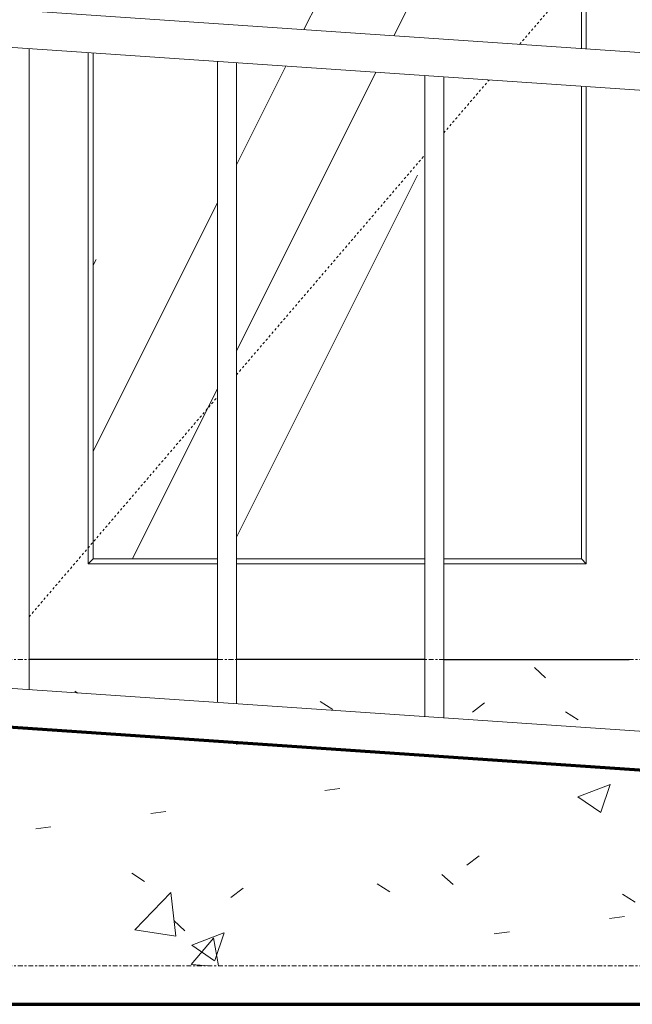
# Model space of a CAD drawing. Header units: inches. Extents: x -108 to 803, y -33 to 183.
# Tile 8 of 18: x 193 to 225, y -18 to 33. Entities that reach past the tile are written whole.
import ezdxf

# ---------------------------------------------------------------- set-up
doc = ezdxf.new("R2010")
doc.units = ezdxf.units.IN
doc.header["$MEASUREMENT"] = 0
doc.linetypes.add('Center 1_4_', pattern=[0.53125, 0.25, -0.09375, 0.09375, -0.09375])
doc.linetypes.add('Dash', pattern=[0.23622, 0.11811, -0.11811])
for name, color, linetype, lineweight in [('A-AREA', 32, 'Dash', 9), ('A-DETL', 90, 'Continuous', 9), ('A-DOOR', 31, 'Continuous', 9), ('A-FLOR', 192, 'Continuous', 9), ('A-FLOR-HRAL', 11, 'Continuous', 9), ('A-FLOR-LEVL', 51, 'Continuous', 9), ('A-WALL', 90, 'Continuous', 9), ('A-WALL-PATT', 111, 'Continuous', 9)]:
    doc.layers.add(name, color=color, linetype=linetype, lineweight=lineweight)
pattern_1 = [(50, (292.319, 47.244), (17.214, -1.5064), [1.8, -19.8]), (355, (292.319, 47.244), (-3.3303, 18.053), [1.44, -15.84]), (100.451, (293.753, 47.119), (13.884, 16.546), [1.53, -16.827]), (46.184, (292.32, 52.044), (25.6134, -3.9723), [2.7, -29.7]), (96.636, (294.453, 51.713), (22.4316, 23.3789), [2.295, -25.241]), (351.184, (292.32, 52.044), (22.4322, 23.3792), [2.16, -23.76]), (21, (294.719, 50.844), (14.3254, -9.66305), [1.8, -19.8]), (326, (294.719, 50.844), (5.8395, 17.404), [1.44, -15.84]), (71.451, (295.913, 50.039), (20.1648, 7.7403), [1.53, -16.827]), (37.5, (292.319, 47.244), (0.29156, 7.98949), [0.792, -14.856, 0.792, -15.288, -15.9]), (37.5, (292.319, 47.244), (0.29156, 7.98949), [-31.728, 0.792, -15.108]), (7.5, (292.319, 47.244), (6.31344, 9.46605), [0.792, -8.376, 0.792, -14.496, -6.06]), (7.5, (292.319, 47.244), (6.31344, 9.46605), [-24.456, 0.792, -5.268]), (327.5, (286.967, 47.244), (12.8115, -0.5414), [0.792, -5.208, 0.792, -17.928, -24.84]), (327.5, (286.967, 47.244), (12.8115, -0.5414), [-24.72, 0.792, -24.048]), (317.5, (284.567, 47.244), (13.9962, 2.4025), [0.792, -7.008, 0.792, -11.64, -17.64]), (317.5, (284.567, 47.244), (13.9962, 2.4025), [-20.232, 0.792, -16.848])]

# ---------------------------------------------------------------- blocks, each defined once
blk = doc.blocks.new('Planitar - Single Door - 3_-0 x 6_-8_-5506503-Front')
at = {"layer": 'A-DOOR', "linetype": 'Dash'}
for p, q in [((219.508, 32.109), (227.986, 42)), ((215.549, 27.491), (217.91, 30.245)), ((204.722, 14.86), (214.565, 26.343)), ((193.896, 2.228), (203.738, 13.711))]:
    blk.add_line(p, q, dxfattribs=at)
blk = doc.blocks.new('Planitar - Swap_Full Glass_Panel - Planitar - Swap_Full Glass_Panel-5506500-Front')
at = {"layer": 'A-DOOR'}
h = blk.add_hatch(dxfattribs=at)
h.set_pattern_fill('FP_2', color=256, style=0, pattern_type=2)
h.set_pattern_definition([(63.44, (292.32, 47.24), (-52.16, 156.49), [64.8, -38.88, 64.8, -38.88, -82.426]), (63.44, (292.32, 47.24), (-52.16, 156.49), [-207.36, 0.95, -81.475]), (63.44, (292.32, 47.24), (-52.16, 156.49), [0.95, -206.41, 25.92, -56.506]), (63.44, (289.08, 50.48), (-52.16, 156.49), [51.84, -64.8, 38.88, -38.88, -95.386]), (63.44, (289.08, 50.48), (-52.16, 156.49), [-194.4, 0.95, -94.435]), (63.44, (289.08, 50.48), (-52.16, 156.49), [0.95, -193.45, 45.36, -50.026]), (63.44, (289.08, 60.2), (-52.16, 156.49), [38.88, -77.76, 25.92, -38.88, -108.346]), (63.44, (289.08, 60.2), (-52.16, 156.49), [-181.44, 0.95, -107.395]), (63.44, (289.08, 60.2), (-52.16, 156.49), [0.95, -180.49, 58.32, -50.026]), (63.44, (298.8, 50.48), (-52.16, 156.49), [38.88, -77.76, 32.4, -140.746]), (63.44, (308.52, 60.2), (-52.16, 156.49), [19.44, -97.2, 12.96, -160.186]), (63.44, (292.32, 76.4), (-52.16, 156.49), [12.96, -97.2, 12.96, -51.84, -114.826]), (63.44, (292.32, 76.4), (-52.16, 156.49), [-174.96, 0.95, -113.875]), (63.44, (292.32, 76.4), (-52.16, 156.49), [0.95, -174.01, 32.4, -82.426]), (63.435, (350.64, 66.68), (-52.16, 156.49), [64.8, -97.2, 77.76, -51.322]), (63.435, (350.64, 56.96), (-52.16, 156.49), [90.72, -64.8, 97.2, -38.362]), (63.435, (357.12, 60.2), (-52.16, 156.49), [103.68, -51.84, 77.76, -56.506]), (63.435, (366.84, 69.92), (-52.16, 156.49), [64.8, -90.72, 51.84, -82.426]), (63.435, (357.12, 89.36), (-52.16, 156.49), [32.4, -129.6, 38.88, -88.906]), (63.435, (376.56, 79.64), (-52.16, 156.49), [25.92, -129.6, 25.92, -108.346])])
h.paths.add_polyline_path([(197.236, 5.25), (203.738, 5.25), (203.738, 31.211), (197.236, 31.654), (197.236, 15.467)], flags=0)
h.paths.add_polyline_path([(222.736, 5.25), (222.736, 29.916), (215.549, 30.406), (215.549, 5.25)], flags=0)
h.paths.add_polyline_path([(204.722, 5.25), (214.565, 5.25), (214.565, 30.473), (204.722, 31.144), (204.722, 12.737)], flags=0)
h.paths.add_polyline_path([(222.736, 31.889), (222.736, 78.75), (197.236, 78.75), (197.236, 33.627), (209.517, 32.79)], flags=0)
for p, q in [((222.736, 78.75), (222.736, 31.889)), ((222.986, 31.872), (222.986, 79)), ((222.986, 31.872), (222.986, 79)), ((196.986, 31.671), (196.986, 5)), ((196.986, 31.671), (196.986, 5)), ((197.236, 5.25), (197.236, 31.654)), ((222.736, 29.916), (222.736, 5.25)), ((222.986, 5), (222.986, 29.899)), ((222.986, 5), (222.986, 29.899)), ((197.236, 5.25), (196.986, 5)), ((203.738, 5.25), (197.236, 5.25)), ((214.565, 5.25), (204.722, 5.25)), ((222.736, 5.25), (215.549, 5.25)), ((222.986, 5), (222.736, 5.25)), ((196.986, 5), (203.738, 5)), ((196.986, 5), (203.738, 5)), ((204.722, 5), (214.565, 5)), ((204.722, 5), (214.565, 5)), ((215.549, 5), (222.986, 5)), ((215.549, 5), (222.986, 5))]:
    blk.add_line(p, q, dxfattribs=at)
blk = doc.blocks.new('Railing - 25mm-V3-Front')
at = {"layer": 'A-FLOR-HRAL'}
for p, q in [((398.62, -15.535), (398.62, 17.925)), ((399.604, -15.602), (399.604, 17.858))]:
    blk.add_line(p, q, dxfattribs=at)
blk = doc.blocks.new('Railing - Railing-5510433-Front')
for p in [(-205.709, 14.024), (-194.882, 13.286), (-184.055, 12.548)]:
    blk.add_blockref('Railing - 25mm-V3-Front', p)
blk = doc.blocks.new('Top Rail Type - Top Rail_Internal_-5510588-Front')
at = {"layer": 'A-FLOR-HRAL'}
for p, q in [((434.75, 17.435), (172.734, 35.298)), ((434.683, 15.467), (172.734, 33.325))]:
    blk.add_line(p, q, dxfattribs=at)

msp = doc.modelspace()

# ---------------------------------------------------------------- hatches: boundary and pattern name
at = {"layer": 'A-WALL-PATT'}
h = msp.add_hatch(dxfattribs=at)
h.set_pattern_fill('FP_4', color=256, style=0, pattern_type=2)
h.set_pattern_definition(pattern_1)
h.paths.add_polyline_path([(472.261, -16), (528, -16), (528, 0), (442.75, 0), (442.75, -16)], flags=0)
h.paths.add_polyline_path([(435.242, -16), (441.766, -16), (441.766, 0), (435.242, 0)], flags=0)
h.paths.add_polyline_path([(405.446, -16), (409.447, -16), (409.447, 0), (399.604, 0), (399.604, -15.602)], flags=0)
h.paths.add_polyline_path([(410.431, -16), (420.274, -16), (420.274, 0), (410.431, 0)], flags=0)
h.paths.add_polyline_path([(431.1, -16), (431.1, 0), (421.258, 0), (421.258, -16)], flags=0)
h.paths.add_polyline_path([(432.085, -16), (434.258, -16), (434.258, 0), (432.085, 0)], flags=0)
h.paths.add_polyline_path([(398.62, -15.535), (398.62, 0), (388.778, 0), (388.778, -14.864)], flags=0)
h.paths.add_polyline_path([(387.793, -14.797), (387.793, 0), (377.951, 0), (377.951, -14.126)], flags=0)
h.paths.add_polyline_path([(376.967, -14.058), (376.967, 0), (367.124, 0), (367.124, -13.387), (376.041, -13.995)], flags=0)
h.paths.add_polyline_path([(366.14, -13.32), (366.14, 0), (356.297, 0), (356.297, -12.649)], flags=0)
h.paths.add_polyline_path([(355.313, -12.582), (355.313, 0), (345.47, 0), (345.47, -11.911)], flags=0)
h.paths.add_polyline_path([(344.486, -11.844), (344.486, 0), (334.644, 0), (334.644, -11.173)], flags=0)
h.paths.add_polyline_path([(333.659, -11.106), (333.659, 0), (323.817, 0), (323.817, -10.435)], flags=0)
h.paths.add_polyline_path([(322.833, -10.368), (322.833, 0), (312.99, 0), (312.99, -9.697)], flags=0)
h.paths.add_polyline_path([(312.006, -9.63), (312.006, 0), (302.163, 0), (302.163, -8.959)], flags=0)
h.paths.add_polyline_path([(301.179, -8.892), (301.179, 0), (291.337, 0), (291.337, -8.221)], flags=0)
h.paths.add_polyline_path([(290.352, -8.154), (290.352, 0), (280.51, 0), (280.51, -7.483)], flags=0)
h.paths.add_polyline_path([(279.526, -7.416), (279.526, 0), (269.683, 0), (269.683, -6.745)], flags=0)
h.paths.add_polyline_path([(268.699, -6.677), (268.699, 0), (258.856, 0), (258.856, -6.006), (262.066, -6.225)], flags=0)
h.paths.add_polyline_path([(257.872, -5.939), (257.872, 0), (248.03, 0), (248.03, -5.268)], flags=0)
h.paths.add_polyline_path([(247.045, -5.201), (247.045, 0), (237.203, 0), (237.203, -4.53)], flags=0)
h.paths.add_polyline_path([(236.219, -4.463), (236.219, 0), (226.376, 0), (226.376, -3.792)], flags=0)
h.paths.add_polyline_path([(225.392, -3.725), (225.392, 0), (215.549, 0), (215.549, -3.054)], flags=0)
h.paths.add_polyline_path([(214.565, -2.987), (214.565, 0), (204.722, 0), (204.722, -2.316), (209.517, -2.643)], flags=0)
h.paths.add_polyline_path([(203.738, -2.249), (203.738, 0), (193.896, 0), (193.896, -1.578), (200.155, -2.005)], flags=0)
h.paths.add_polyline_path([(192.911, -1.511), (192.911, 0), (188, 0), (188, -1.176)], flags=0)
h = msp.add_hatch(dxfattribs=at)
h.set_pattern_fill('FP_4', color=256, style=0, pattern_type=2)
h.set_pattern_definition(pattern_1)
h.paths.add_polyline_path([(376.041, -16), (170.75, -2.005), (170.75, -16), (262.066, -16)], flags=0)

# ---------------------------------------------------------------- linework, layer by layer
at = {"layer": 'A-AREA'}
for p, q in [((193.896, 0), (203.738, 0)), ((204.722, 0), (214.565, 0)), ((215.549, 0), (225.392, 0))]:
    msp.add_line(p, q, dxfattribs=at)
at = {"layer": 'A-DETL', "lineweight": 25}
for p, q in [((203.738, 0), (193.896, 0)), ((214.565, 0), (204.722, 0)), ((215.549, 0), (225.236, 0))]:
    msp.add_line(p, q, dxfattribs=at)
at = {"layer": 'A-DETL', "lineweight": 70}
for p, q in [((170.75, -2.005), (405.378, -18)), ((8.492, -18), (644.492, -18))]:
    msp.add_line(p, q, dxfattribs=at)
at = {"layer": 'A-FLOR'}
for p, q in [((170.75, 0), (405.446, -16)), ((376.041, -16), (170.75, -2.005))]:
    msp.add_line(p, q, dxfattribs=at)
at = {"layer": 'A-FLOR-LEVL', "linetype": 'Center 1_4_'}
for p, q in [((-108.089, 0), (803.37, 0)), ((-108.089, -16), (713.079, -16))]:
    msp.add_line(p, q, dxfattribs=at)
at = {"layer": 'A-WALL'}
for p, q in [((203.738, 0), (193.896, 0)), ((214.565, 0), (204.722, 0)), ((225.392, 0), (215.549, 0))]:
    msp.add_line(p, q, dxfattribs=at)

# ---------------------------------------------------------------- block references
at = {"layer": 'A-DOOR'}
for name in ['Planitar - Single Door - 3_-0 x 6_-8_-5506503-Front', 'Planitar - Swap_Full Glass_Panel - Planitar - Swap_Full Glass_Panel-5506500-Front']:
    msp.add_blockref(name, (0, 0), dxfattribs=at)
at = {"layer": 'A-FLOR-HRAL'}
for name in ['Top Rail Type - Top Rail_Internal_-5510588-Front', 'Railing - Railing-5510433-Front']:
    msp.add_blockref(name, (0, 0), dxfattribs=at)

doc.saveas('drawing.dxf')
